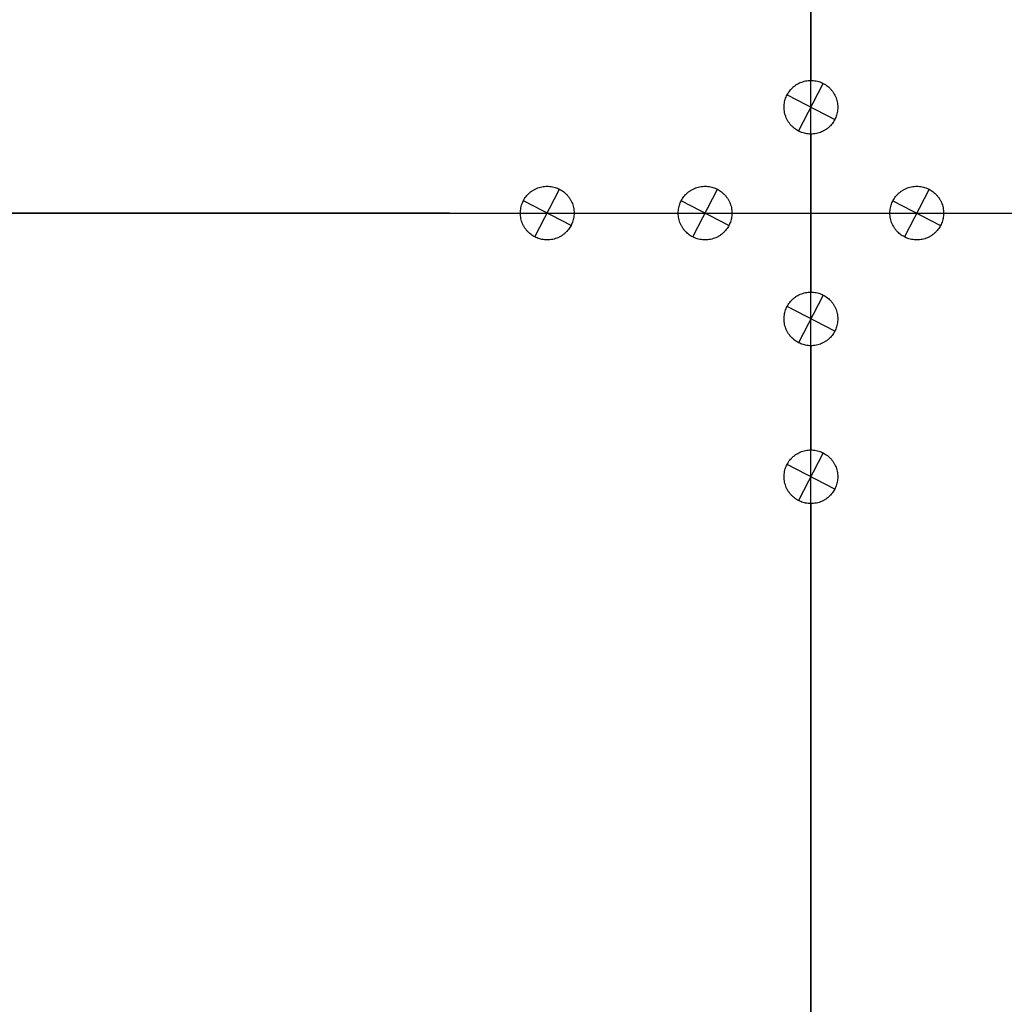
# Model space of a CAD drawing. Header units: millimetres. Extents: x -4500 to 4500, y -4499 to 4501.
# Tile 5 of 16: x -2005 to 490, y -2004 to 491. Entities that reach past the tile are written whole.
import ezdxf

# ---------------------------------------------------------------- set-up
doc = ezdxf.new("R2010")
doc.units = ezdxf.units.MM
doc.header["$MEASUREMENT"] = 0
doc.layers.add('Legs', color=7, linetype='Continuous', true_color=0x000000)
doc.layers.add('Table top', color=7, linetype='Continuous', true_color=0xa4c48b)

msp = doc.modelspace()

# ---------------------------------------------------------------- linework, layer by layer
at = {"layer": 'Legs'}
for p, q in [((-1493, 1.1, 6751.1), (-2740.5, 1.1, 5451.7)), ((-0.4, -1491.5, 6751.1), (-0.4, -2739, 5451.7))]:
    msp.add_line(p, q, dxfattribs=at)
for points in [[(-915.9, 1.1, 6997), (-969.1, 1.1, 6997), (-1076.5, 1.1, 6986.3), (-1231.8, 1.1, 6938.1), (-1374.1, 1.1, 6859.5), (-1456.2, 1.1, 6789.4), (-1493, 1.1, 6751.1)], [(-0.4, -914.4, 6997), (-0.4, -967.6, 6997), (-0.4, -1075, 6986.3), (-0.4, -1230.3, 6938.1), (-0.4, -1372.6, 6859.5), (-0.4, -1454.7, 6789.4), (-0.4, -1491.5, 6751.1)]]:
    msp.add_open_spline(points, degree=3, knots=[-34.481472, -34.481472, -34.481472, -34.481472, -32.88641, -31.258315, -29.630219, -28.035157, -28.035157, -28.035157, -28.035157], dxfattribs=at)
at = {"layer": 'Table top'}
for p, q in [((-0.4, -4498.9, 7400.1), (-0.4, 4501.1, 7400.1)), ((-0.4, 601.3, 7100.1), (-0.4, 337.3, 7100.1)), ((-31.7, 208.9, 7300.2), (30.9, 329.6, 7300.2)), ((-60.8, 300.6, 7300.2), (60, 238, 7300.2)), ((-0.4, 201.3, 7100.1), (-0.4, -199.1, 7100.1)), ((-699.9, -59.3, 7300.2), (-637.3, 61.5, 7300.2)), ((-299.9, -59.3, 7300.2), (-237.3, 61.5, 7300.2)), ((299.1, 61.4, 7300.2), (236.5, -59.3, 7300.2)), ((-608.2, -30.2, 7300.2), (-729, 32.4, 7300.2)), ((-208.2, -30.2, 7300.2), (-329, 32.4, 7300.2)), ((207.4, 32.3, 7300.2), (328.2, -30.2, 7300.2)), ((-4500.4, 1.1, 7400.1), (4499.6, 1.1, 7400.1)), ((-2662.9, 1.1, 7100.1), (-736.6, 1.1, 7100.1)), ((-600.6, 1.1, 7100.1), (-336.6, 1.1, 7100.1)), ((-200.6, 1.1, 7100.1), (199.8, 1.1, 7100.1)), ((335.8, 1.1, 7100.1), (599.8, 1.1, 7100.1)), ((30.8, -206.7, 7300.2), (-31.7, -327.5, 7300.2)), ((59.9, -298.4, 7300.2), (-60.8, -235.8, 7300.2)), ((-0.4, -335.1, 7100.1), (-0.4, -599.1, 7100.1)), ((30.8, -606.7, 7300.2), (-31.7, -727.5, 7300.2)), ((59.9, -698.4, 7300.2), (-60.8, -635.8, 7300.2)), ((-0.4, -735.1, 7100.1), (-0.4, -2661.4, 7100.1))]:
    msp.add_line(p, q, dxfattribs=at)
msp.add_circle((-0.4, 1.1, 7400.1), 4500, dxfattribs=at)
for points, weights, degree, knots in [([(-0.4, 4501.1, 7300.1), (260.2, 4501.1, 7300.1), (796.8, 4454.9, 7300.1), (1628, 4227.8, 7300.1), (2452.6, 3814.4, 7300.1), (3206.3, 3207.8, 7300.1), (3812.9, 2454.1, 7300.1), (4226.3, 1629.5, 7300.1), (4453.4, 798.4, 7300.1), (4499.6, 261.7, 7300.1), (4499.6, 1.1, 7300.1), (4499.6, -259.6, 7300.1), (4453.4, -796.2, 7300.1), (4226.3, -1627.4, 7300.1), (3812.9, -2451.9, 7300.1), (3206.3, -3205.6, 7300.1), (2452.6, -3812.2, 7300.1), (1628, -4225.6, 7300.1), (796.8, -4452.7, 7300.1), (260.2, -4498.9, 7300.1), (-0.4, -4498.9, 7300.1), (-261.1, -4498.9, 7300.1), (-797.7, -4452.7, 7300.1), (-1628.9, -4225.6, 7300.1), (-2453.4, -3812.2, 7300.1), (-3207.1, -3205.6, 7300.1), (-3813.7, -2451.9, 7300.1), (-4227.2, -1627.4, 7300.1), (-4454.2, -796.2, 7300.1), (-4500.4, -259.6, 7300.1), (-4500.4, 1.1, 7300.1), (-4500.4, 261.7, 7300.1), (-4454.2, 798.4, 7300.1), (-4227.2, 1629.5, 7300.1), (-3813.7, 2454.1, 7300.1), (-3207.1, 3207.8, 7300.1), (-2453.4, 3814.4, 7300.1), (-1628.9, 4227.8, 7300.1), (-797.7, 4454.9, 7300.1), (-261.1, 4501.1, 7300.1), (-0.4, 4501.1, 7300.1)], [1, 0.976570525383, 0.935334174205, 0.88909516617, 0.860154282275, 0.850252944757, 0.860154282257, 0.889095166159, 0.935334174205, 0.976570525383, 1, 0.976570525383, 0.935334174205, 0.88909516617, 0.860154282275, 0.850252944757, 0.860154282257, 0.889095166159, 0.935334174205, 0.976570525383, 1, 0.976570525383, 0.935334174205, 0.889095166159, 0.860154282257, 0.850252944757, 0.860154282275, 0.88909516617, 0.935334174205, 0.976570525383, 1, 0.976570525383, 0.935334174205, 0.889095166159, 0.860154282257, 0.850252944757, 0.860154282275, 0.88909516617, 0.935334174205, 0.976570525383, 1], 3, [0, 0, 0, 0, 8.481582, 16.963165, 26.153041, 35.342917, 44.532794, 53.72267, 62.204252, 70.685835, 70.685835, 70.685835, 79.167417, 87.648999, 96.838876, 106.028752, 115.218628, 124.408505, 132.890087, 141.371669, 141.371669, 141.371669, 149.853252, 158.334834, 167.52471, 176.714587, 185.904463, 195.094339, 203.575922, 212.057504, 212.057504, 212.057504, 220.539086, 229.020669, 238.210545, 247.400421, 256.590298, 265.780174, 274.261756, 282.743339, 282.743339, 282.743339, 282.743339]), ([(-0.4, 4501.1, 7400.1), (-261.1, 4501.1, 7400.1), (-797.7, 4454.9, 7400.1), (-1628.9, 4227.8, 7400.1), (-2453.4, 3814.4, 7400.1), (-3207.1, 3207.8, 7400.1), (-3813.7, 2454.1, 7400.1), (-4227.2, 1629.5, 7400.1), (-4454.2, 798.4, 7400.1), (-4500.4, 261.7, 7400.1), (-4500.4, 1.1, 7400.1), (-4500.4, -259.6, 7400.1), (-4454.2, -796.2, 7400.1), (-4227.2, -1627.4, 7400.1), (-3813.7, -2451.9, 7400.1), (-3207.1, -3205.6, 7400.1), (-2453.4, -3812.2, 7400.1), (-1628.9, -4225.6, 7400.1), (-797.7, -4452.7, 7400.1), (-261.1, -4498.9, 7400.1), (-0.4, -4498.9, 7400.1), (260.2, -4498.9, 7400.1), (796.8, -4452.7, 7400.1), (1628, -4225.6, 7400.1), (2452.6, -3812.2, 7400.1), (3206.3, -3205.6, 7400.1), (3812.9, -2451.9, 7400.1), (4226.3, -1627.4, 7400.1), (4453.4, -796.2, 7400.1), (4499.6, -259.6, 7400.1), (4499.6, 1.1, 7400.1), (4499.6, 261.7, 7400.1), (4453.4, 798.4, 7400.1), (4226.3, 1629.5, 7400.1), (3812.9, 2454.1, 7400.1), (3206.3, 3207.8, 7400.1), (2452.6, 3814.4, 7400.1), (1628, 4227.8, 7400.1), (796.8, 4454.9, 7400.1), (260.2, 4501.1, 7400.1), (-0.4, 4501.1, 7400.1)], [1, 0.976570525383, 0.935334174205, 0.88909516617, 0.860154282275, 0.850252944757, 0.860154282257, 0.889095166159, 0.935334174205, 0.976570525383, 1, 0.976570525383, 0.935334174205, 0.88909516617, 0.860154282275, 0.850252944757, 0.860154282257, 0.889095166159, 0.935334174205, 0.976570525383, 1, 0.976570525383, 0.935334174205, 0.889095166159, 0.860154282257, 0.850252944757, 0.860154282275, 0.88909516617, 0.935334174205, 0.976570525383, 1, 0.976570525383, 0.935334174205, 0.889095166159, 0.860154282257, 0.850252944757, 0.860154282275, 0.88909516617, 0.935334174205, 0.976570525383, 1], 3, [-282.743339, -282.743339, -282.743339, -282.743339, -274.261756, -265.780174, -256.590298, -247.400421, -238.210545, -229.020669, -220.539086, -212.057504, -212.057504, -212.057504, -203.575922, -195.094339, -185.904463, -176.714587, -167.52471, -158.334834, -149.853252, -141.371669, -141.371669, -141.371669, -132.890087, -124.408505, -115.218628, -106.028752, -96.838876, -87.648999, -79.167417, -70.685835, -70.685835, -70.685835, -62.204252, -53.72267, -44.532794, -35.342917, -26.153041, -16.963165, -8.481582, 0, 0, 0, 0]), ([(-0.4, 4501.1, 7300.1), (260.2, 4501.1, 7300.1), (796.8, 4454.9, 7300.1), (1628, 4227.8, 7300.1), (2452.6, 3814.4, 7300.1), (3206.3, 3207.8, 7300.1), (3812.9, 2454.1, 7300.1), (4226.3, 1629.5, 7300.1), (4453.4, 798.4, 7300.1), (4499.6, 261.7, 7300.1), (4499.6, 1.1, 7300.1), (4499.6, -259.6, 7300.1), (4453.4, -796.2, 7300.1), (4226.3, -1627.4, 7300.1), (3812.9, -2451.9, 7300.1), (3206.3, -3205.6, 7300.1), (2452.6, -3812.2, 7300.1), (1628, -4225.6, 7300.1), (796.8, -4452.7, 7300.1), (260.2, -4498.9, 7300.1), (-0.4, -4498.9, 7300.1), (-261.1, -4498.9, 7300.1), (-797.7, -4452.7, 7300.1), (-1628.9, -4225.6, 7300.1), (-2453.4, -3812.2, 7300.1), (-3207.1, -3205.6, 7300.1), (-3813.7, -2451.9, 7300.1), (-4227.2, -1627.4, 7300.1), (-4454.2, -796.2, 7300.1), (-4500.4, -259.6, 7300.1), (-4500.4, 1.1, 7300.1), (-4500.4, 261.7, 7300.1), (-4454.2, 798.4, 7300.1), (-4227.2, 1629.5, 7300.1), (-3813.7, 2454.1, 7300.1), (-3207.1, 3207.8, 7300.1), (-2453.4, 3814.4, 7300.1), (-1628.9, 4227.8, 7300.1), (-797.7, 4454.9, 7300.1), (-261.1, 4501.1, 7300.1), (-0.4, 4501.1, 7300.1)], [1, 0.976570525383, 0.935334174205, 0.88909516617, 0.860154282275, 0.850252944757, 0.860154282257, 0.889095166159, 0.935334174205, 0.976570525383, 1, 0.976570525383, 0.935334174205, 0.88909516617, 0.860154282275, 0.850252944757, 0.860154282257, 0.889095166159, 0.935334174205, 0.976570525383, 1, 0.976570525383, 0.935334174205, 0.889095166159, 0.860154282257, 0.850252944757, 0.860154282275, 0.88909516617, 0.935334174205, 0.976570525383, 1, 0.976570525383, 0.935334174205, 0.889095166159, 0.860154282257, 0.850252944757, 0.860154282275, 0.88909516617, 0.935334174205, 0.976570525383, 1], 3, [0, 0, 0, 0, 8.481582, 16.963165, 26.153041, 35.342917, 44.532794, 53.72267, 62.204252, 70.685835, 70.685835, 70.685835, 79.167417, 87.648999, 96.838876, 106.028752, 115.218628, 124.408505, 132.890087, 141.371669, 141.371669, 141.371669, 149.853252, 158.334834, 167.52471, 176.714587, 185.904463, 195.094339, 203.575922, 212.057504, 212.057504, 212.057504, 220.539086, 229.020669, 238.210545, 247.400421, 256.590298, 265.780174, 274.261756, 282.743339, 282.743339, 282.743339, 282.743339]), ([(-0.4, 4501.1, 7350.1), (260.2, 4501.1, 7350.1), (796.8, 4454.9, 7350.1), (1628, 4227.8, 7350.1), (2452.6, 3814.4, 7350.1), (3206.3, 3207.8, 7350.1), (3812.9, 2454.1, 7350.1), (4226.3, 1629.5, 7350.1), (4453.4, 798.4, 7350.1), (4499.6, 261.7, 7350.1), (4499.6, 1.1, 7350.1), (4499.6, -259.6, 7350.1), (4453.4, -796.2, 7350.1), (4226.3, -1627.4, 7350.1), (3812.9, -2451.9, 7350.1), (3206.3, -3205.6, 7350.1), (2452.6, -3812.2, 7350.1), (1628, -4225.6, 7350.1), (796.8, -4452.7, 7350.1), (260.2, -4498.9, 7350.1), (-0.4, -4498.9, 7350.1), (-261.1, -4498.9, 7350.1), (-797.7, -4452.7, 7350.1), (-1628.9, -4225.6, 7350.1), (-2453.4, -3812.2, 7350.1), (-3207.1, -3205.6, 7350.1), (-3813.7, -2451.9, 7350.1), (-4227.2, -1627.4, 7350.1), (-4454.2, -796.2, 7350.1), (-4500.4, -259.6, 7350.1), (-4500.4, 1.1, 7350.1), (-4500.4, 261.7, 7350.1), (-4454.2, 798.4, 7350.1), (-4227.2, 1629.5, 7350.1), (-3813.7, 2454.1, 7350.1), (-3207.1, 3207.8, 7350.1), (-2453.4, 3814.4, 7350.1), (-1628.9, 4227.8, 7350.1), (-797.7, 4454.9, 7350.1), (-261.1, 4501.1, 7350.1), (-0.4, 4501.1, 7350.1)], [1, 0.976570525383, 0.935334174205, 0.88909516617, 0.860154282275, 0.850252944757, 0.860154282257, 0.889095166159, 0.935334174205, 0.976570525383, 1, 0.976570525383, 0.935334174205, 0.88909516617, 0.860154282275, 0.850252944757, 0.860154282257, 0.889095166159, 0.935334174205, 0.976570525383, 1, 0.976570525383, 0.935334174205, 0.889095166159, 0.860154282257, 0.850252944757, 0.860154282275, 0.88909516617, 0.935334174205, 0.976570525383, 1, 0.976570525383, 0.935334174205, 0.889095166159, 0.860154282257, 0.850252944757, 0.860154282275, 0.88909516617, 0.935334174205, 0.976570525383, 1], 3, [0, 0, 0, 0, 8.481582, 16.963165, 26.153041, 35.342917, 44.532794, 53.72267, 62.204252, 70.685835, 70.685835, 70.685835, 79.167417, 87.648999, 96.838876, 106.028752, 115.218628, 124.408505, 132.890087, 141.371669, 141.371669, 141.371669, 149.853252, 158.334834, 167.52471, 176.714587, 185.904463, 195.094339, 203.575922, 212.057504, 212.057504, 212.057504, 220.539086, 229.020669, 238.210545, 247.400421, 256.590298, 265.780174, 274.261756, 282.743339, 282.743339, 282.743339, 282.743339]), ([(-0.4, 4401.1, 7200.1), (265, 4399.9, 7198.9), (803.7, 4349, 7196.7), (1620.4, 4116, 7194.2), (2411.8, 3710, 7192.5), (3127.9, 3129.4, 7192), (3708.5, 2413.3, 7192.5), (4114.5, 1621.9, 7194.2), (4347.5, 805.2, 7196.7), (4398.4, 266.5, 7198.9), (4399.6, 1.1, 7200.1), (4398.4, -264.4, 7198.9), (4347.5, -803, 7196.7), (4114.5, -1619.7, 7194.2), (3708.5, -2411.2, 7192.5), (3127.9, -3127.3, 7192), (2411.8, -3707.8, 7192.5), (1620.4, -4113.9, 7194.2), (803.7, -4346.9, 7196.7), (265, -4397.7, 7198.9), (-0.4, -4398.9, 7200.1), (-265.9, -4397.7, 7198.9), (-804.5, -4346.9, 7196.7), (-1621.2, -4113.9, 7194.2), (-2412.7, -3707.8, 7192.5), (-3128.8, -3127.3, 7192), (-3709.3, -2411.2, 7192.5), (-4115.4, -1619.7, 7194.2), (-4348.4, -803, 7196.7), (-4399.2, -264.4, 7198.9), (-4400.4, 1.1, 7200.1), (-4399.2, 266.5, 7198.9), (-4348.4, 805.2, 7196.7), (-4115.4, 1621.9, 7194.2), (-3709.3, 2413.3, 7192.5), (-3128.8, 3129.4, 7192), (-2412.7, 3710, 7192.5), (-1621.2, 4116, 7194.2), (-804.5, 4349, 7196.7), (-265.9, 4399.9, 7198.9), (-0.4, 4401.1, 7200.1)], [1, 0.988285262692, 0.967667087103, 0.944547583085, 0.930077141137, 0.925126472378, 0.930077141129, 0.94454758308, 0.967667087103, 0.988285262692, 1, 0.988285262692, 0.967667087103, 0.944547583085, 0.930077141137, 0.925126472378, 0.930077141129, 0.94454758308, 0.967667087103, 0.988285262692, 1, 0.988285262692, 0.967667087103, 0.94454758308, 0.930077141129, 0.925126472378, 0.930077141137, 0.944547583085, 0.967667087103, 0.988285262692, 1, 0.988285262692, 0.967667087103, 0.94454758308, 0.930077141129, 0.925126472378, 0.930077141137, 0.944547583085, 0.967667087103, 0.988285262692, 1], 3, [0, 0, 0, 0, 8.481582, 16.963165, 26.153041, 35.342917, 44.532794, 53.72267, 62.204252, 70.685835, 70.685835, 70.685835, 79.167417, 87.648999, 96.838876, 106.028752, 115.218628, 124.408505, 132.890087, 141.371669, 141.371669, 141.371669, 149.853252, 158.334834, 167.52471, 176.714587, 185.904463, 195.094339, 203.575922, 212.057504, 212.057504, 212.057504, 220.539086, 229.020669, 238.210545, 247.400421, 256.590298, 265.780174, 274.261756, 282.743339, 282.743339, 282.743339, 282.743339]), ([(60, 238, 7300.2), (91.3, 298.4, 7300.2), (30.9, 329.6, 7300.2), (-29.5, 360.9, 7300.2), (-60.8, 300.6, 7300.2), (-92.1, 240.2, 7300.2), (-31.7, 208.9, 7300.2), (28.7, 177.6, 7300.2), (60, 238, 7300.2)], [1, 0.707106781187, 1, 0.707106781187, 1, 0.707106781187, 1, 0.707106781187, 1], 2, [0, 0, 0, 1.068151, 1.068151, 2.136302, 2.136302, 3.204453, 3.204453, 4.272603, 4.272603, 4.272603]), ([(60, 238, 7100.1), (91.3, 298.4, 7100.1), (30.9, 329.6, 7100.1), (-29.5, 360.9, 7100.1), (-60.8, 300.6, 7100.1), (-92.1, 240.2, 7100.1), (-31.7, 208.9, 7100.1), (28.7, 177.6, 7100.1), (60, 238, 7100.1)], [1, 0.707106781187, 1, 0.707106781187, 1, 0.707106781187, 1, 0.707106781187, 1], 2, [0, 0, 0, 1.068151, 1.068151, 2.136302, 2.136302, 3.204453, 3.204453, 4.272603, 4.272603, 4.272603]), ([(-637.3, 61.5, 7300.2), (-697.7, 92.8, 7300.2), (-729, 32.4, 7300.2), (-760.3, -28, 7300.2), (-699.9, -59.3, 7300.2), (-639.5, -90.6, 7300.2), (-608.2, -30.2, 7300.2), (-577, 30.2, 7300.2), (-637.3, 61.5, 7300.2)], [1, 0.707106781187, 1, 0.707106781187, 1, 0.707106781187, 1, 0.707106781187, 1], 2, [0, 0, 0, 1.068151, 1.068151, 2.136302, 2.136302, 3.204453, 3.204453, 4.272603, 4.272603, 4.272603]), ([(-637.3, 61.5, 7100.1), (-697.7, 92.8, 7100.1), (-729, 32.4, 7100.1), (-760.3, -28, 7100.1), (-699.9, -59.3, 7100.1), (-639.5, -90.6, 7100.1), (-608.2, -30.2, 7100.1), (-577, 30.2, 7100.1), (-637.3, 61.5, 7100.1)], [1, 0.707106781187, 1, 0.707106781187, 1, 0.707106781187, 1, 0.707106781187, 1], 2, [0, 0, 0, 1.068151, 1.068151, 2.136302, 2.136302, 3.204453, 3.204453, 4.272603, 4.272603, 4.272603]), ([(-237.3, 61.5, 7300.2), (-297.7, 92.8, 7300.2), (-329, 32.4, 7300.2), (-360.3, -28, 7300.2), (-299.9, -59.3, 7300.2), (-239.5, -90.6, 7300.2), (-208.2, -30.2, 7300.2), (-177, 30.2, 7300.2), (-237.3, 61.5, 7300.2)], [1, 0.707106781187, 1, 0.707106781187, 1, 0.707106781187, 1, 0.707106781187, 1], 2, [0, 0, 0, 1.068151, 1.068151, 2.136302, 2.136302, 3.204453, 3.204453, 4.272603, 4.272603, 4.272603]), ([(-237.3, 61.5, 7100.1), (-297.7, 92.8, 7100.1), (-329, 32.4, 7100.1), (-360.3, -28, 7100.1), (-299.9, -59.3, 7100.1), (-239.5, -90.6, 7100.1), (-208.2, -30.2, 7100.1), (-177, 30.2, 7100.1), (-237.3, 61.5, 7100.1)], [1, 0.707106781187, 1, 0.707106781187, 1, 0.707106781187, 1, 0.707106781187, 1], 2, [0, 0, 0, 1.068151, 1.068151, 2.136302, 2.136302, 3.204453, 3.204453, 4.272603, 4.272603, 4.272603]), ([(236.5, -59.3, 7300.2), (296.9, -90.6, 7300.2), (328.2, -30.2, 7300.2), (359.4, 30.1, 7300.2), (299.1, 61.4, 7300.2), (238.7, 92.7, 7300.2), (207.4, 32.3, 7300.2), (176.1, -28, 7300.2), (236.5, -59.3, 7300.2)], [1, 0.707106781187, 1, 0.707106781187, 1, 0.707106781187, 1, 0.707106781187, 1], 2, [0, 0, 0, 1.068151, 1.068151, 2.136302, 2.136302, 3.204453, 3.204453, 4.272603, 4.272603, 4.272603]), ([(236.5, -59.3, 7100.1), (296.9, -90.6, 7100.1), (328.2, -30.2, 7100.1), (359.4, 30.1, 7100.1), (299.1, 61.4, 7100.1), (238.7, 92.7, 7100.1), (207.4, 32.3, 7100.1), (176.1, -28, 7100.1), (236.5, -59.3, 7100.1)], [1, 0.707106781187, 1, 0.707106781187, 1, 0.707106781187, 1, 0.707106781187, 1], 2, [0, 0, 0, 1.068151, 1.068151, 2.136302, 2.136302, 3.204453, 3.204453, 4.272603, 4.272603, 4.272603]), ([(-60.8, -235.8, 7300.2), (-92.1, -296.2, 7300.2), (-31.7, -327.5, 7300.2), (28.6, -358.8, 7300.2), (59.9, -298.4, 7300.2), (91.2, -238, 7300.2), (30.8, -206.7, 7300.2), (-29.5, -175.5, 7300.2), (-60.8, -235.8, 7300.2)], [1, 0.707106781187, 1, 0.707106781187, 1, 0.707106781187, 1, 0.707106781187, 1], 2, [0, 0, 0, 1.068151, 1.068151, 2.136302, 2.136302, 3.204453, 3.204453, 4.272603, 4.272603, 4.272603]), ([(-60.8, -235.8, 7100.1), (-92.1, -296.2, 7100.1), (-31.7, -327.5, 7100.1), (28.6, -358.8, 7100.1), (59.9, -298.4, 7100.1), (91.2, -238, 7100.1), (30.8, -206.7, 7100.1), (-29.5, -175.5, 7100.1), (-60.8, -235.8, 7100.1)], [1, 0.707106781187, 1, 0.707106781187, 1, 0.707106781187, 1, 0.707106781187, 1], 2, [0, 0, 0, 1.068151, 1.068151, 2.136302, 2.136302, 3.204453, 3.204453, 4.272603, 4.272603, 4.272603]), ([(-60.8, -635.8, 7300.2), (-92.1, -696.2, 7300.2), (-31.7, -727.5, 7300.2), (28.6, -758.8, 7300.2), (59.9, -698.4, 7300.2), (91.2, -638, 7300.2), (30.8, -606.7, 7300.2), (-29.5, -575.5, 7300.2), (-60.8, -635.8, 7300.2)], [1, 0.707106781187, 1, 0.707106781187, 1, 0.707106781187, 1, 0.707106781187, 1], 2, [0, 0, 0, 1.068151, 1.068151, 2.136302, 2.136302, 3.204453, 3.204453, 4.272603, 4.272603, 4.272603]), ([(-60.8, -635.8, 7100.1), (-92.1, -696.2, 7100.1), (-31.7, -727.5, 7100.1), (28.6, -758.8, 7100.1), (59.9, -698.4, 7100.1), (91.2, -638, 7100.1), (30.8, -606.7, 7100.1), (-29.5, -575.5, 7100.1), (-60.8, -635.8, 7100.1)], [1, 0.707106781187, 1, 0.707106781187, 1, 0.707106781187, 1, 0.707106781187, 1], 2, [0, 0, 0, 1.068151, 1.068151, 2.136302, 2.136302, 3.204453, 3.204453, 4.272603, 4.272603, 4.272603])]:
    msp.add_rational_spline(points, weights, degree=degree, knots=knots, dxfattribs=at)
msp.add_open_spline([(-0.4, 4301.1, 7100.1), (269.7, 4301.1, 7100.1), (810, 4250, 7100.1), (1613.5, 4016.6, 7100.1), (2376.8, 3620.2, 7100.1), (3061.3, 3062.8, 7100.1), (3618.7, 2378.3, 7100.1), (4015.1, 1615, 7100.1), (4248.5, 811.5, 7100.1), (4299.6, 271.2, 7100.1), (4299.6, 1.1, 7100.1), (4299.6, -269.1, 7100.1), (4248.5, -809.4, 7100.1), (4015.1, -1612.9, 7100.1), (3618.7, -2376.1, 7100.1), (3061.3, -3060.7, 7100.1), (2376.8, -3618, 7100.1), (1613.5, -4014.5, 7100.1), (810, -4247.9, 7100.1), (269.7, -4298.9, 7100.1), (-0.4, -4298.9, 7100.1), (-270.6, -4298.9, 7100.1), (-810.9, -4247.9, 7100.1), (-1614.4, -4014.5, 7100.1), (-2377.6, -3618, 7100.1), (-3062.2, -3060.7, 7100.1), (-3619.5, -2376.1, 7100.1), (-4016, -1612.9, 7100.1), (-4249.4, -809.4, 7100.1), (-4300.4, -269.1, 7100.1), (-4300.4, 1.1, 7100.1), (-4300.4, 271.2, 7100.1), (-4249.4, 811.5, 7100.1), (-4016, 1615, 7100.1), (-3619.5, 2378.3, 7100.1), (-3062.2, 3062.8, 7100.1), (-2377.6, 3620.2, 7100.1), (-1614.4, 4016.6, 7100.1), (-810.9, 4250, 7100.1), (-270.6, 4301.1, 7100.1), (-0.4, 4301.1, 7100.1)], degree=3, knots=[0, 0, 0, 0, 8.481582, 16.963165, 26.153041, 35.342917, 44.532794, 53.72267, 62.204252, 70.685835, 70.685835, 70.685835, 79.167417, 87.648999, 96.838876, 106.028752, 115.218628, 124.408505, 132.890087, 141.371669, 141.371669, 141.371669, 149.853252, 158.334834, 167.52471, 176.714587, 185.904463, 195.094339, 203.575922, 212.057504, 212.057504, 212.057504, 220.539086, 229.020669, 238.210545, 247.400421, 256.590298, 265.780174, 274.261756, 282.743339, 282.743339, 282.743339, 282.743339], dxfattribs=at)
msp.add_open_spline([(-0.4, 4301.1, 7100.1), (269.7, 4301.1, 7100.1), (810, 4250, 7100.1), (1613.5, 4016.6, 7100.1), (2376.8, 3620.2, 7100.1), (3061.3, 3062.8, 7100.1), (3618.7, 2378.3, 7100.1), (4015.1, 1615, 7100.1), (4248.5, 811.5, 7100.1), (4299.6, 271.2, 7100.1), (4299.6, 1.1, 7100.1), (4299.6, -269.1, 7100.1), (4248.5, -809.4, 7100.1), (4015.1, -1612.9, 7100.1), (3618.7, -2376.1, 7100.1), (3061.3, -3060.7, 7100.1), (2376.8, -3618, 7100.1), (1613.5, -4014.5, 7100.1), (810, -4247.9, 7100.1), (269.7, -4298.9, 7100.1), (-0.4, -4298.9, 7100.1), (-270.6, -4298.9, 7100.1), (-810.9, -4247.9, 7100.1), (-1614.4, -4014.5, 7100.1), (-2377.6, -3618, 7100.1), (-3062.2, -3060.7, 7100.1), (-3619.5, -2376.1, 7100.1), (-4016, -1612.9, 7100.1), (-4249.4, -809.4, 7100.1), (-4300.4, -269.1, 7100.1), (-4300.4, 1.1, 7100.1), (-4300.4, 271.2, 7100.1), (-4249.4, 811.5, 7100.1), (-4016, 1615, 7100.1), (-3619.5, 2378.3, 7100.1), (-3062.2, 3062.8, 7100.1), (-2377.6, 3620.2, 7100.1), (-1614.4, 4016.6, 7100.1), (-810.9, 4250, 7100.1), (-270.6, 4301.1, 7100.1), (-0.4, 4301.1, 7100.1)], degree=3, knots=[0, 0, 0, 0, 8.481582, 16.963165, 26.153041, 35.342917, 44.532794, 53.72267, 62.204252, 70.685835, 70.685835, 70.685835, 79.167417, 87.648999, 96.838876, 106.028752, 115.218628, 124.408505, 132.890087, 141.371669, 141.371669, 141.371669, 149.853252, 158.334834, 167.52471, 176.714587, 185.904463, 195.094339, 203.575922, 212.057504, 212.057504, 212.057504, 220.539086, 229.020669, 238.210545, 247.400421, 256.590298, 265.780174, 274.261756, 282.743339, 282.743339, 282.743339, 282.743339], dxfattribs=at)
for points in [[(30.9, 329.6, 7100.1), (30.9, 329.6, 7200.2), (30.9, 329.6, 7300.2)], [(-60.8, 300.6, 7100.1), (-60.8, 300.6, 7200.2), (-60.8, 300.6, 7300.2)], [(60, 238, 7100.1), (60, 238, 7200.2), (60, 238, 7300.2)], [(-31.7, 208.9, 7100.1), (-31.7, 208.9, 7200.2), (-31.7, 208.9, 7300.2)], [(-637.3, 61.5, 7100.1), (-637.3, 61.5, 7200.2), (-637.3, 61.5, 7300.2)], [(-237.3, 61.5, 7100.1), (-237.3, 61.5, 7200.2), (-237.3, 61.5, 7300.2)], [(299.1, 61.4, 7100.1), (299.1, 61.4, 7200.2), (299.1, 61.4, 7300.2)], [(-729, 32.4, 7100.1), (-729, 32.4, 7200.2), (-729, 32.4, 7300.2)], [(-329, 32.4, 7100.1), (-329, 32.4, 7200.2), (-329, 32.4, 7300.2)], [(207.4, 32.3, 7100.1), (207.4, 32.3, 7200.2), (207.4, 32.3, 7300.2)], [(-608.2, -30.2, 7100.1), (-608.2, -30.2, 7200.2), (-608.2, -30.2, 7300.2)], [(-208.2, -30.2, 7100.1), (-208.2, -30.2, 7200.2), (-208.2, -30.2, 7300.2)], [(328.2, -30.2, 7100.1), (328.2, -30.2, 7200.2), (328.2, -30.2, 7300.2)], [(-699.9, -59.3, 7100.1), (-699.9, -59.3, 7200.2), (-699.9, -59.3, 7300.2)], [(-299.9, -59.3, 7100.1), (-299.9, -59.3, 7200.2), (-299.9, -59.3, 7300.2)], [(236.5, -59.3, 7100.1), (236.5, -59.3, 7200.2), (236.5, -59.3, 7300.2)], [(30.8, -206.7, 7100.1), (30.8, -206.7, 7200.2), (30.8, -206.7, 7300.2)], [(-60.8, -235.8, 7100.1), (-60.8, -235.8, 7200.2), (-60.8, -235.8, 7300.2)], [(59.9, -298.4, 7100.1), (59.9, -298.4, 7200.2), (59.9, -298.4, 7300.2)], [(-31.7, -327.5, 7100.1), (-31.7, -327.5, 7200.2), (-31.7, -327.5, 7300.2)], [(30.8, -606.7, 7100.1), (30.8, -606.7, 7200.2), (30.8, -606.7, 7300.2)], [(-60.8, -635.8, 7100.1), (-60.8, -635.8, 7200.2), (-60.8, -635.8, 7300.2)], [(59.9, -698.4, 7100.1), (59.9, -698.4, 7200.2), (59.9, -698.4, 7300.2)], [(-31.7, -727.5, 7100.1), (-31.7, -727.5, 7200.2), (-31.7, -727.5, 7300.2)]]:
    msp.add_open_spline(points, degree=2, dxfattribs=at)

doc.saveas('drawing.dxf')
